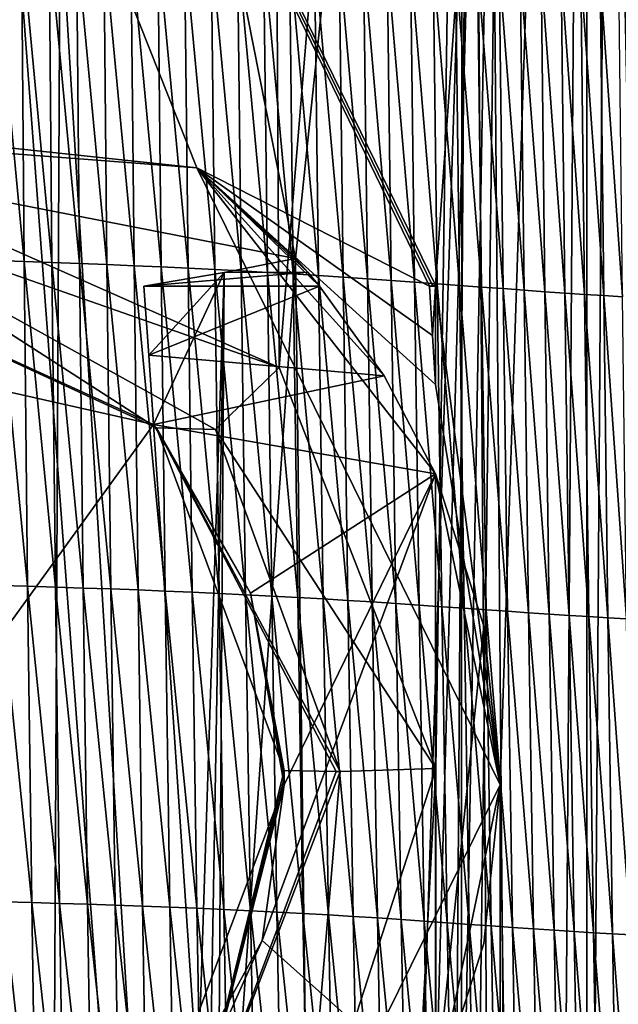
# Model space of a CAD drawing. Extents: x -65 to 446, y -88 to 1318.
# Tile 79 of 229: x 59.72 to 63.18, y -51.87 to -46.18. Entities that reach past the tile are written whole.
import ezdxf

# ---------------------------------------------------------------- set-up
doc = ezdxf.new("R2010")
doc.units = 0
doc.header["$LTSCALE"] = 65.185185
for name, color, linetype in [('1028', 7, 'CONTINUOUS'), ('1029', 7, 'CONTINUOUS'), ('1042', 7, 'CONTINUOUS'), ('1073', 7, 'CONTINUOUS'), ('1125', 7, 'CONTINUOUS'), ('1144', 7, 'CONTINUOUS'), ('1175', 7, 'CONTINUOUS'), ('1184', 7, 'CONTINUOUS'), ('1252', 7, 'CONTINUOUS'), ('1301', 7, 'CONTINUOUS'), ('1350', 7, 'CONTINUOUS'), ('1385', 7, 'CONTINUOUS'), ('1436', 7, 'CONTINUOUS'), ('1499', 7, 'CONTINUOUS'), ('815', 7, 'CONTINUOUS'), ('821', 7, 'CONTINUOUS'), ('873', 7, 'CONTINUOUS'), ('874', 7, 'CONTINUOUS'), ('922', 7, 'CONTINUOUS'), ('953', 7, 'CONTINUOUS'), ('954', 7, 'CONTINUOUS'), ('981', 7, 'CONTINUOUS'), ('997', 7, 'CONTINUOUS')]:
    doc.layers.add(name, color=color, linetype=linetype)

msp = doc.modelspace()

# ---------------------------------------------------------------- linework, layer by layer
at = {"layer": '1028', "color": 7, "linetype": 'CONTINUOUS'}
for points in [[(60.4939, -48.516, -6.9741), (56.6401, -47.6482, -10.7084), (57.9402, -47.3505, -13.3163), (60.4939, -48.516, -6.9741)], [(60.5103, -48.5358, -11.0234), (60.4939, -48.516, -6.9741), (57.9402, -47.3505, -13.3163), (60.5103, -48.5358, -11.0234)], [(61.0554, -49.4922, -6.8715), (60.4939, -48.516, -6.9741), (60.5103, -48.5358, -11.0234), (61.0554, -49.4922, -6.8715)], [(61.249, -50.5178, -10.1102), (61.0554, -49.4922, -6.8715), (60.5103, -48.5358, -11.0234), (61.249, -50.5178, -10.1102)], [(61.25, -50.6, -6.7551), (61.0554, -49.4922, -6.8715), (61.25, -50.6, -10.109), (61.25, -50.6, -6.7551)], [(61.25, -50.6, -10.109), (61.0554, -49.4922, -6.8715), (61.2497, -50.5595, -10.1093), (61.25, -50.6, -10.109)], [(61.2497, -50.5595, -10.1093), (61.0554, -49.4922, -6.8715), (61.249, -50.5178, -10.1102), (61.2497, -50.5595, -10.1093)]]:
    msp.add_3dface(points, dxfattribs=at)
at = {"layer": '1029', "color": 7, "linetype": 'CONTINUOUS'}
for points in [[(61.1225, -51.5013, -6.6604), (61.25, -50.6, -6.7551), (60.4407, -52.746, -11.1023), (61.1225, -51.5013, -6.6604)], [(60.4407, -52.746, -11.1023), (61.25, -50.6, -6.7551), (61.25, -50.6, -10.109), (60.4407, -52.746, -11.1023)], [(60.7497, -52.3326, -6.573), (61.1225, -51.5013, -6.6604), (60.4407, -52.746, -11.1023), (60.7497, -52.3326, -6.573)]]:
    msp.add_3dface(points, dxfattribs=at)
at = {"layer": '1042', "color": 7, "linetype": 'CONTINUOUS'}
for points in [[(63.9, -35.2556), (63, -35.2556), (63, -84.5502), (63.9, -35.2556)], [(63.9, -35.2556), (63, -84.5502), (63.9, -84.5502, 0), (63.9, -35.2556)]]:
    msp.add_3dface(points, dxfattribs=at)
at = {"layer": '1073', "color": 7, "linetype": 'CONTINUOUS'}
for points in [[(60.4375, -47.7159, -7.0582), (60.4658, -48.1159, -7.0162), (61.4543, -47.7159, -7.0582), (60.4375, -47.7159, -7.0582)], [(61.4543, -47.7159, -7.0582), (60.4658, -48.1159, -7.0162), (61.8286, -48.2354, -7.0036), (61.4543, -47.7159, -7.0582)], [(60.4658, -48.1159, -7.0162), (60.4939, -48.516, -6.9741), (61.8286, -48.2354, -7.0036), (60.4658, -48.1159, -7.0162)], [(61.8286, -48.2354, -7.0036), (60.4939, -48.516, -6.9741), (62.1253, -48.8023, -6.9441), (61.8286, -48.2354, -7.0036)], [(60.4939, -48.516, -6.9741), (61.0554, -49.4922, -6.8715), (62.1253, -48.8023, -6.9441), (60.4939, -48.516, -6.9741)], [(61.0554, -49.4922, -6.8715), (61.25, -50.6, -6.7551), (62.1253, -48.8023, -6.9441), (61.0554, -49.4922, -6.8715)], [(61.1225, -51.5013, -6.6604), (62.1253, -52.3977, -6.5662), (62.1253, -48.8023, -6.9441), (61.1225, -51.5013, -6.6604)], [(61.25, -50.6, -6.7551), (61.1225, -51.5013, -6.6604), (62.1253, -48.8023, -6.9441), (61.25, -50.6, -6.7551)], [(60.7497, -52.3326, -6.573), (62.1253, -52.3977, -6.5662), (61.1225, -51.5013, -6.6604), (60.7497, -52.3326, -6.573)]]:
    msp.add_3dface(points, dxfattribs=at)
at = {"layer": '1125', "color": 7, "linetype": 'CONTINUOUS'}
for points in [[(62.0905, -47.7159, -7.0582), (62.108, -48.0008, -7.0283), (62.1253, -47.7159, -7.0582), (62.0905, -47.7159, -7.0582)], [(62.108, -48.0008, -7.0283), (62.1253, -48.2857, -6.9984), (62.1253, -47.7159, -7.0582), (62.108, -48.0008, -7.0283)]]:
    msp.add_3dface(points, dxfattribs=at)
at = {"layer": '1144', "color": 7, "linetype": 'CONTINUOUS'}
for points in [[(62.108, -47.7128, -7.0283), (62.0905, -47.7159, -7.0582), (62.1253, -47.7159, -7.0582), (62.108, -47.7128, -7.0283)], [(62.1253, -47.7096, -6.9984), (62.108, -47.7128, -7.0283), (62.1253, -47.7159, -7.0582), (62.1253, -47.7096, -6.9984)]]:
    msp.add_3dface(points, dxfattribs=at)
at = {"layer": '1175', "color": 7, "linetype": 'CONTINUOUS'}
for points in [[(61.3149, -47.5567, -5.5437), (60.9025, -47.6379, -6.3164), (61.3857, -47.6357, -6.2949), (61.3149, -47.5567, -5.5437)], [(60.9025, -47.6379, -6.3164), (60.4375, -47.7159, -7.0582), (61.3857, -47.6357, -6.2949), (60.9025, -47.6379, -6.3164)], [(60.4375, -47.7159, -7.0582), (61.4543, -47.7159, -7.0582), (61.3857, -47.6357, -6.2949), (60.4375, -47.7159, -7.0582)]]:
    msp.add_3dface(points, dxfattribs=at)
at = {"layer": '1184', "color": 7, "linetype": 'CONTINUOUS'}
for points in [[(63, -35.2556), (63, -35.3463, -5.1962), (63, -84.5502, -0.4), (63, -35.2556)], [(63, -35.2556), (63, -84.5502, -0.4), (63, -84.5502), (63, -35.2556)], [(63, -35.3463, -5.1962), (63, -85.2565, -5.1962), (63, -84.5502, -0.4), (63, -35.3463, -5.1962)]]:
    msp.add_3dface(points, dxfattribs=at)
at = {"layer": '1252', "color": 7, "linetype": 'CONTINUOUS'}
for points in [[(62.1253, -52.3977, -6.5662), (62.1253, -52.3977, -5), (62.1253, -48.8023, -5), (62.1253, -52.3977, -6.5662)], [(62.1253, -48.8023, -6.9441), (62.1253, -52.3977, -6.5662), (62.1253, -48.8023, -5), (62.1253, -48.8023, -6.9441)]]:
    msp.add_3dface(points, dxfattribs=at)
at = {"layer": '1301', "color": 7, "linetype": 'CONTINUOUS'}
for points in [[(56.7, -81.041, 17.2233), (57.5549, -33.8057, 11.7864), (59.7708, -81.9913, 13.5274), (56.7, -81.041, 17.2233)], [(59.7708, -81.9913, 13.5274), (57.5549, -33.8057, 11.7864), (59.9522, -45.5035, 9.8465), (59.7708, -81.9913, 13.5274)], [(62.2614, -83.4279, 6.757), (59.7708, -81.9913, 13.5274), (59.9522, -45.5035, 9.8465), (62.2614, -83.4279, 6.757)]]:
    msp.add_3dface(points, dxfattribs=at)
at = {"layer": '1350', "color": 7, "linetype": 'CONTINUOUS'}
for points in [[(63, -35.3556), (63, -83.7043, 5.1962), (63, -35.2649, 5.1962), (63, -35.3556)], [(63, -83.7043, 5.1962), (63, -35.3556), (63, -83.8222), (63, -83.7043, 5.1962)]]:
    msp.add_3dface(points, dxfattribs=at)
at = {"layer": '1385', "color": 7, "linetype": 'CONTINUOUS'}
for points in [[(62.2831, -33.7172, 6.7175), (62.2614, -83.4279, 6.757), (59.9522, -45.5035, 9.8465), (62.2831, -33.7172, 6.7175)], [(62.2614, -83.4279, 6.757), (62.2831, -33.7172, 6.7175), (62.6548, -83.5666, 5.9879), (62.2614, -83.4279, 6.757)], [(62.6548, -83.5666, 5.9879), (62.2831, -33.7172, 6.7175), (63, -35.2649, 5.1962), (62.6548, -83.5666, 5.9879)], [(63, -83.7043, 5.1962), (62.6548, -83.5666, 5.9879), (63, -35.2649, 5.1962), (63, -83.7043, 5.1962)]]:
    msp.add_3dface(points, dxfattribs=at)
at = {"layer": '1436', "color": 7, "linetype": 'CONTINUOUS'}
for points in [[(63, -83.8222), (63, -35.3556), (64.0001, -83.8222), (63, -83.8222)], [(64.0001, -83.8222), (63, -35.3556), (64, -35.3556), (64.0001, -83.8222)]]:
    msp.add_3dface(points, dxfattribs=at)
at = {"layer": '1499', "color": 7, "linetype": 'CONTINUOUS'}
for points in [[(59.583, -47.5675, 14.8971), (59.7444, -47.5729, 14.739), (59.5682, -45.7013, 14.7333), (59.583, -47.5675, 14.8971)], [(59.5682, -45.7013, 14.7333), (59.7444, -47.5729, 14.739), (59.7289, -45.7075, 14.5777), (59.5682, -45.7013, 14.7333)], [(59.7444, -47.5729, 14.739), (59.905, -47.5786, 14.5781), (59.7289, -45.7075, 14.5777), (59.7444, -47.5729, 14.739)], [(59.7289, -45.7075, 14.5777), (59.905, -47.5786, 14.5781), (59.8889, -45.714, 14.4193), (59.7289, -45.7075, 14.5777)], [(59.905, -47.5786, 14.5781), (60.0647, -47.5846, 14.4142), (59.8889, -45.714, 14.4193), (59.905, -47.5786, 14.5781)], [(59.8889, -45.714, 14.4193), (60.0647, -47.5846, 14.4142), (60.0478, -45.7208, 14.2581), (59.8889, -45.714, 14.4193)], [(60.0647, -47.5846, 14.4142), (60.2234, -47.591, 14.2473), (60.0478, -45.7208, 14.2581), (60.0647, -47.5846, 14.4142)], [(60.0478, -45.7208, 14.2581), (60.2234, -47.591, 14.2473), (60.2058, -45.7279, 14.094), (60.0478, -45.7208, 14.2581)], [(60.2234, -47.591, 14.2473), (60.3811, -47.5978, 14.0773), (60.2058, -45.7279, 14.094), (60.2234, -47.591, 14.2473)], [(60.2058, -45.7279, 14.094), (60.3811, -47.5978, 14.0773), (60.3628, -45.7354, 13.9269), (60.2058, -45.7279, 14.094)], [(60.3811, -47.5978, 14.0773), (60.5377, -47.6048, 13.9041), (60.3628, -45.7354, 13.9269), (60.3811, -47.5978, 14.0773)], [(60.3628, -45.7354, 13.9269), (60.5377, -47.6048, 13.9041), (60.5187, -45.7431, 13.7567), (60.3628, -45.7354, 13.9269)], [(60.5377, -47.6048, 13.9041), (60.6933, -47.6123, 13.7276), (60.5187, -45.7431, 13.7567), (60.5377, -47.6048, 13.9041)], [(60.5187, -45.7431, 13.7567), (60.6933, -47.6123, 13.7276), (60.6735, -45.7512, 13.5833), (60.5187, -45.7431, 13.7567)], [(60.6933, -47.6123, 13.7276), (60.8476, -47.62, 13.5477), (60.6735, -45.7512, 13.5833), (60.6933, -47.6123, 13.7276)], [(60.6735, -45.7512, 13.5833), (60.8476, -47.62, 13.5477), (60.8271, -45.7595, 13.4067), (60.6735, -45.7512, 13.5833)], [(60.8476, -47.62, 13.5477), (61.0007, -47.6281, 13.3643), (60.8271, -45.7595, 13.4067), (60.8476, -47.62, 13.5477)], [(60.8271, -45.7595, 13.4067), (61.0007, -47.6281, 13.3643), (60.9795, -45.7681, 13.2267), (60.8271, -45.7595, 13.4067)], [(61.0007, -47.6281, 13.3643), (61.1526, -47.6365, 13.1773), (60.9795, -45.7681, 13.2267), (61.0007, -47.6281, 13.3643)], [(60.9795, -45.7681, 13.2267), (61.1526, -47.6365, 13.1773), (61.1306, -45.7771, 13.0433), (60.9795, -45.7681, 13.2267)], [(61.1526, -47.6365, 13.1773), (61.302, -47.6453, 12.9864), (61.1306, -45.7771, 13.0433), (61.1526, -47.6365, 13.1773)], [(61.1306, -45.7771, 13.0433), (61.302, -47.6453, 12.9864), (61.2794, -45.7863, 12.8561), (61.1306, -45.7771, 13.0433)], [(61.302, -47.6453, 12.9864), (61.4483, -47.6544, 12.7916), (61.2794, -45.7863, 12.8561), (61.302, -47.6453, 12.9864)], [(61.2794, -45.7863, 12.8561), (61.4483, -47.6544, 12.7916), (61.4252, -45.7959, 12.6652), (61.2794, -45.7863, 12.8561)], [(61.4483, -47.6544, 12.7916), (61.5914, -47.6637, 12.5934), (61.4252, -45.7959, 12.6652), (61.4483, -47.6544, 12.7916)], [(61.4252, -45.7959, 12.6652), (61.5914, -47.6637, 12.5934), (61.568, -45.8057, 12.4709), (61.4252, -45.7959, 12.6652)], [(61.5914, -47.6637, 12.5934), (61.7315, -47.6733, 12.3921), (61.568, -45.8057, 12.4709), (61.5914, -47.6637, 12.5934)], [(61.568, -45.8057, 12.4709), (61.7315, -47.6733, 12.3921), (61.7079, -45.8156, 12.2738), (61.568, -45.8057, 12.4709)], [(61.7315, -47.6733, 12.3921), (61.8687, -47.683, 12.1883), (61.7079, -45.8156, 12.2738), (61.7315, -47.6733, 12.3921)], [(61.7079, -45.8156, 12.2738), (61.8687, -47.683, 12.1883), (61.8451, -45.8257, 12.0742), (61.7079, -45.8156, 12.2738)], [(61.8687, -47.683, 12.1883), (62.0032, -47.6927, 11.9824), (61.8451, -45.8257, 12.0742), (61.8687, -47.683, 12.1883)], [(61.8451, -45.8257, 12.0742), (62.0032, -47.6927, 11.9824), (61.9796, -45.8358, 11.8726), (61.8451, -45.8257, 12.0742)], [(62.0032, -47.6927, 11.9824), (62.1351, -47.7024, 11.7749), (61.9796, -45.8358, 11.8726), (62.0032, -47.6927, 11.9824)], [(61.9796, -45.8358, 11.8726), (62.1351, -47.7024, 11.7749), (62.1117, -45.8458, 11.6693), (61.9796, -45.8358, 11.8726)], [(62.1351, -47.7024, 11.7749), (62.2645, -47.712, 11.566), (62.1117, -45.8458, 11.6693), (62.1351, -47.7024, 11.7749)], [(62.1117, -45.8458, 11.6693), (62.2645, -47.712, 11.566), (62.2413, -45.8558, 11.4647), (62.1117, -45.8458, 11.6693)], [(62.2645, -47.712, 11.566), (62.3916, -47.7214, 11.3562), (62.2413, -45.8558, 11.4647), (62.2645, -47.712, 11.566)], [(62.2413, -45.8558, 11.4647), (62.3916, -47.7214, 11.3562), (62.3686, -45.8656, 11.2591), (62.2413, -45.8558, 11.4647)], [(62.3916, -47.7214, 11.3562), (62.5162, -47.7306, 11.1458), (62.3686, -45.8656, 11.2591), (62.3916, -47.7214, 11.3562)], [(62.3686, -45.8656, 11.2591), (62.5162, -47.7306, 11.1458), (62.4935, -45.8752, 11.0529), (62.3686, -45.8656, 11.2591)], [(62.5162, -47.7306, 11.1458), (62.6383, -47.7395, 10.9351), (62.4935, -45.8752, 11.0529), (62.5162, -47.7306, 11.1458)], [(62.4935, -45.8752, 11.0529), (62.6383, -47.7395, 10.9351), (62.6159, -45.8845, 10.8463), (62.4935, -45.8752, 11.0529)], [(62.6383, -47.7395, 10.9351), (62.7577, -47.7481, 10.7244), (62.6159, -45.8845, 10.8463), (62.6383, -47.7395, 10.9351)], [(62.6159, -45.8845, 10.8463), (62.7577, -47.7481, 10.7244), (62.7357, -45.8935, 10.6396), (62.6159, -45.8845, 10.8463)], [(62.7577, -47.7481, 10.7244), (62.8744, -47.7563, 10.5141), (62.7357, -45.8935, 10.6396), (62.7577, -47.7481, 10.7244)], [(62.7357, -45.8935, 10.6396), (62.8744, -47.7563, 10.5141), (62.8527, -45.9021, 10.4332), (62.7357, -45.8935, 10.6396)], [(62.8744, -47.7563, 10.5141), (62.9882, -47.7639, 10.3045), (62.8527, -45.9021, 10.4332), (62.8744, -47.7563, 10.5141)], [(62.8527, -45.9021, 10.4332), (62.9882, -47.7639, 10.3045), (62.967, -45.9103, 10.2274), (62.8527, -45.9021, 10.4332)], [(62.9882, -47.7639, 10.3045), (63.099, -47.7711, 10.0959), (62.967, -45.9103, 10.2274), (62.9882, -47.7639, 10.3045)], [(62.967, -45.9103, 10.2274), (63.099, -47.7711, 10.0959), (63.0782, -45.918, 10.0226), (62.967, -45.9103, 10.2274)], [(63.099, -47.7711, 10.0959), (63.2066, -47.7777, 9.8888), (63.0782, -45.918, 10.0226), (63.099, -47.7711, 10.0959)], [(63.0782, -45.918, 10.0226), (63.2066, -47.7777, 9.8888), (63.1864, -45.9251, 9.819), (63.0782, -45.918, 10.0226)], [(59.6027, -49.4477, 15.0611), (59.7646, -49.452, 14.9005), (59.583, -47.5675, 14.8971), (59.6027, -49.4477, 15.0611)], [(59.583, -47.5675, 14.8971), (59.7646, -49.452, 14.9005), (59.7444, -47.5729, 14.739), (59.583, -47.5675, 14.8971)], [(59.7646, -49.452, 14.9005), (59.9258, -49.4568, 14.737), (59.7444, -47.5729, 14.739), (59.7646, -49.452, 14.9005)], [(59.7444, -47.5729, 14.739), (59.9258, -49.4568, 14.737), (59.905, -47.5786, 14.5781), (59.7444, -47.5729, 14.739)], [(59.9258, -49.4568, 14.737), (60.0861, -49.4619, 14.5705), (59.905, -47.5786, 14.5781), (59.9258, -49.4568, 14.737)], [(59.905, -47.5786, 14.5781), (60.0861, -49.4619, 14.5705), (60.0647, -47.5846, 14.4142), (59.905, -47.5786, 14.5781)], [(60.0861, -49.4619, 14.5705), (60.2455, -49.4674, 14.4008), (60.0647, -47.5846, 14.4142), (60.0861, -49.4619, 14.5705)], [(60.0647, -47.5846, 14.4142), (60.2455, -49.4674, 14.4008), (60.2234, -47.591, 14.2473), (60.0647, -47.5846, 14.4142)], [(60.2455, -49.4674, 14.4008), (60.4039, -49.4732, 14.2279), (60.2234, -47.591, 14.2473), (60.2455, -49.4674, 14.4008)], [(60.2234, -47.591, 14.2473), (60.4039, -49.4732, 14.2279), (60.3811, -47.5978, 14.0773), (60.2234, -47.591, 14.2473)], [(60.4039, -49.4732, 14.2279), (60.5612, -49.4795, 14.0517), (60.3811, -47.5978, 14.0773), (60.4039, -49.4732, 14.2279)], [(60.3811, -47.5978, 14.0773), (60.5612, -49.4795, 14.0517), (60.5377, -47.6048, 13.9041), (60.3811, -47.5978, 14.0773)], [(60.5612, -49.4795, 14.0517), (60.7174, -49.4861, 13.872), (60.5377, -47.6048, 13.9041), (60.5612, -49.4795, 14.0517)], [(60.5377, -47.6048, 13.9041), (60.7174, -49.4861, 13.872), (60.6933, -47.6123, 13.7276), (60.5377, -47.6048, 13.9041)], [(60.7174, -49.4861, 13.872), (60.8724, -49.4931, 13.6888), (60.6933, -47.6123, 13.7276), (60.7174, -49.4861, 13.872)], [(60.6933, -47.6123, 13.7276), (60.8724, -49.4931, 13.6888), (60.8476, -47.62, 13.5477), (60.6933, -47.6123, 13.7276)], [(60.8724, -49.4931, 13.6888), (61.0262, -49.5004, 13.502), (60.8476, -47.62, 13.5477), (60.8724, -49.4931, 13.6888)], [(60.8476, -47.62, 13.5477), (61.0262, -49.5004, 13.502), (61.0007, -47.6281, 13.3643), (60.8476, -47.62, 13.5477)], [(61.0262, -49.5004, 13.502), (61.1786, -49.5081, 13.3115), (61.0007, -47.6281, 13.3643), (61.0262, -49.5004, 13.502)], [(61.0007, -47.6281, 13.3643), (61.1786, -49.5081, 13.3115), (61.1526, -47.6365, 13.1773), (61.0007, -47.6281, 13.3643)], [(61.1786, -49.5081, 13.3115), (61.3286, -49.5162, 13.1169), (61.1526, -47.6365, 13.1773), (61.1786, -49.5081, 13.3115)], [(61.1526, -47.6365, 13.1773), (61.3286, -49.5162, 13.1169), (61.302, -47.6453, 12.9864), (61.1526, -47.6365, 13.1773)], [(61.3286, -49.5162, 13.1169), (61.4753, -49.5247, 12.9182), (61.302, -47.6453, 12.9864), (61.3286, -49.5162, 13.1169)], [(61.302, -47.6453, 12.9864), (61.4753, -49.5247, 12.9182), (61.4483, -47.6544, 12.7916), (61.302, -47.6453, 12.9864)], [(61.4753, -49.5247, 12.9182), (61.6186, -49.5335, 12.7159), (61.4483, -47.6544, 12.7916), (61.4753, -49.5247, 12.9182)], [(61.4483, -47.6544, 12.7916), (61.6186, -49.5335, 12.7159), (61.5914, -47.6637, 12.5934), (61.4483, -47.6544, 12.7916)], [(61.6186, -49.5335, 12.7159), (61.7588, -49.5425, 12.5105), (61.5914, -47.6637, 12.5934), (61.6186, -49.5335, 12.7159)], [(61.5914, -47.6637, 12.5934), (61.7588, -49.5425, 12.5105), (61.7315, -47.6733, 12.3921), (61.5914, -47.6637, 12.5934)], [(61.7588, -49.5425, 12.5105), (61.896, -49.5516, 12.3026), (61.7315, -47.6733, 12.3921), (61.7588, -49.5425, 12.5105)], [(61.7315, -47.6733, 12.3921), (61.896, -49.5516, 12.3026), (61.8687, -47.683, 12.1883), (61.7315, -47.6733, 12.3921)], [(61.896, -49.5516, 12.3026), (62.0304, -49.5608, 12.0924), (61.8687, -47.683, 12.1883), (61.896, -49.5516, 12.3026)], [(61.8687, -47.683, 12.1883), (62.0304, -49.5608, 12.0924), (62.0032, -47.6927, 11.9824), (61.8687, -47.683, 12.1883)], [(62.0304, -49.5608, 12.0924), (62.1621, -49.5699, 11.8806), (62.0032, -47.6927, 11.9824), (62.0304, -49.5608, 12.0924)], [(62.0032, -47.6927, 11.9824), (62.1621, -49.5699, 11.8806), (62.1351, -47.7024, 11.7749), (62.0032, -47.6927, 11.9824)], [(62.1621, -49.5699, 11.8806), (62.2913, -49.579, 11.6674), (62.1351, -47.7024, 11.7749), (62.1621, -49.5699, 11.8806)], [(62.1351, -47.7024, 11.7749), (62.2913, -49.579, 11.6674), (62.2645, -47.712, 11.566), (62.1351, -47.7024, 11.7749)], [(62.2913, -49.579, 11.6674), (62.418, -49.5879, 11.4534), (62.2645, -47.712, 11.566), (62.2913, -49.579, 11.6674)], [(62.2645, -47.712, 11.566), (62.418, -49.5879, 11.4534), (62.3916, -47.7214, 11.3562), (62.2645, -47.712, 11.566)], [(62.418, -49.5879, 11.4534), (62.5423, -49.5965, 11.2388), (62.3916, -47.7214, 11.3562), (62.418, -49.5879, 11.4534)], [(62.3916, -47.7214, 11.3562), (62.5423, -49.5965, 11.2388), (62.5162, -47.7306, 11.1458), (62.3916, -47.7214, 11.3562)], [(62.5423, -49.5965, 11.2388), (62.664, -49.6048, 11.024), (62.5162, -47.7306, 11.1458), (62.5423, -49.5965, 11.2388)], [(62.5162, -47.7306, 11.1458), (62.664, -49.6048, 11.024), (62.6383, -47.7395, 10.9351), (62.5162, -47.7306, 11.1458)], [(62.664, -49.6048, 11.024), (62.783, -49.6128, 10.8093), (62.6383, -47.7395, 10.9351), (62.664, -49.6048, 11.024)], [(62.6383, -47.7395, 10.9351), (62.783, -49.6128, 10.8093), (62.7577, -47.7481, 10.7244), (62.6383, -47.7395, 10.9351)], [(62.783, -49.6128, 10.8093), (62.8993, -49.6203, 10.595), (62.7577, -47.7481, 10.7244), (62.783, -49.6128, 10.8093)], [(62.7577, -47.7481, 10.7244), (62.8993, -49.6203, 10.595), (62.8744, -47.7563, 10.5141), (62.7577, -47.7481, 10.7244)], [(62.8993, -49.6203, 10.595), (63.0126, -49.6273, 10.3816), (62.8744, -47.7563, 10.5141), (62.8993, -49.6203, 10.595)], [(62.8744, -47.7563, 10.5141), (63.0126, -49.6273, 10.3816), (62.9882, -47.7639, 10.3045), (62.8744, -47.7563, 10.5141)], [(63.0126, -49.6273, 10.3816), (63.1228, -49.6338, 10.1693), (62.9882, -47.7639, 10.3045), (63.0126, -49.6273, 10.3816)], [(62.9882, -47.7639, 10.3045), (63.1228, -49.6338, 10.1693), (63.099, -47.7711, 10.0959), (62.9882, -47.7639, 10.3045)], [(63.1228, -49.6338, 10.1693), (63.2299, -49.6396, 9.9587), (63.099, -47.7711, 10.0959), (63.1228, -49.6338, 10.1693)], [(63.099, -47.7711, 10.0959), (63.2299, -49.6396, 9.9587), (63.2066, -47.7777, 9.8888), (63.099, -47.7711, 10.0959)], [(59.626, -51.2775, 15.2187), (59.7885, -51.2814, 15.0558), (59.6027, -49.4477, 15.0611), (59.626, -51.2775, 15.2187)], [(59.6027, -49.4477, 15.0611), (59.7885, -51.2814, 15.0558), (59.7646, -49.452, 14.9005), (59.6027, -49.4477, 15.0611)], [(59.7885, -51.2814, 15.0558), (59.9502, -51.2858, 14.8898), (59.7646, -49.452, 14.9005), (59.7885, -51.2814, 15.0558)], [(59.7646, -49.452, 14.9005), (59.9502, -51.2858, 14.8898), (59.9258, -49.4568, 14.737), (59.7646, -49.452, 14.9005)], [(59.9502, -51.2858, 14.8898), (60.1111, -51.2907, 14.7207), (59.9258, -49.4568, 14.737), (59.9502, -51.2858, 14.8898)], [(59.9258, -49.4568, 14.737), (60.1111, -51.2907, 14.7207), (60.0861, -49.4619, 14.5705), (59.9258, -49.4568, 14.737)], [(60.1111, -51.2907, 14.7207), (60.2711, -51.2959, 14.5483), (60.0861, -49.4619, 14.5705), (60.1111, -51.2907, 14.7207)], [(60.0861, -49.4619, 14.5705), (60.2711, -51.2959, 14.5483), (60.2455, -49.4674, 14.4008), (60.0861, -49.4619, 14.5705)], [(60.2711, -51.2959, 14.5483), (60.43, -51.3015, 14.3726), (60.2455, -49.4674, 14.4008), (60.2711, -51.2959, 14.5483)], [(60.2455, -49.4674, 14.4008), (60.43, -51.3015, 14.3726), (60.4039, -49.4732, 14.2279), (60.2455, -49.4674, 14.4008)], [(60.43, -51.3015, 14.3726), (60.588, -51.3076, 14.1934), (60.4039, -49.4732, 14.2279), (60.43, -51.3015, 14.3726)], [(60.4039, -49.4732, 14.2279), (60.588, -51.3076, 14.1934), (60.5612, -49.4795, 14.0517), (60.4039, -49.4732, 14.2279)], [(60.588, -51.3076, 14.1934), (60.7448, -51.314, 14.0107), (60.5612, -49.4795, 14.0517), (60.588, -51.3076, 14.1934)], [(60.5612, -49.4795, 14.0517), (60.7448, -51.314, 14.0107), (60.7174, -49.4861, 13.872), (60.5612, -49.4795, 14.0517)], [(60.7448, -51.314, 14.0107), (60.9004, -51.3209, 13.8243), (60.7174, -49.4861, 13.872), (60.7448, -51.314, 14.0107)], [(60.7174, -49.4861, 13.872), (60.9004, -51.3209, 13.8243), (60.8724, -49.4931, 13.6888), (60.7174, -49.4861, 13.872)], [(60.9004, -51.3209, 13.8243), (61.0548, -51.3281, 13.6341), (60.8724, -49.4931, 13.6888), (60.9004, -51.3209, 13.8243)], [(60.8724, -49.4931, 13.6888), (61.0548, -51.3281, 13.6341), (61.0262, -49.5004, 13.502), (60.8724, -49.4931, 13.6888)], [(61.0548, -51.3281, 13.6341), (61.2078, -51.3358, 13.4401), (61.0262, -49.5004, 13.502), (61.0548, -51.3281, 13.6341)], [(61.0262, -49.5004, 13.502), (61.2078, -51.3358, 13.4401), (61.1786, -49.5081, 13.3115), (61.0262, -49.5004, 13.502)], [(61.2078, -51.3358, 13.4401), (61.3583, -51.3438, 13.2419), (61.1786, -49.5081, 13.3115), (61.2078, -51.3358, 13.4401)], [(61.1786, -49.5081, 13.3115), (61.3583, -51.3438, 13.2419), (61.3286, -49.5162, 13.1169), (61.1786, -49.5081, 13.3115)], [(61.3583, -51.3438, 13.2419), (61.5053, -51.3523, 13.0394), (61.3286, -49.5162, 13.1169), (61.3583, -51.3438, 13.2419)], [(61.3286, -49.5162, 13.1169), (61.5053, -51.3523, 13.0394), (61.4753, -49.5247, 12.9182), (61.3286, -49.5162, 13.1169)], [(61.5053, -51.3523, 13.0394), (61.6488, -51.3611, 12.8331), (61.4753, -49.5247, 12.9182), (61.5053, -51.3523, 13.0394)], [(61.4753, -49.5247, 12.9182), (61.6488, -51.3611, 12.8331), (61.6186, -49.5335, 12.7159), (61.4753, -49.5247, 12.9182)], [(61.6488, -51.3611, 12.8331), (61.7891, -51.3702, 12.6237), (61.6186, -49.5335, 12.7159), (61.6488, -51.3611, 12.8331)], [(61.6186, -49.5335, 12.7159), (61.7891, -51.3702, 12.6237), (61.7588, -49.5425, 12.5105), (61.6186, -49.5335, 12.7159)], [(61.7891, -51.3702, 12.6237), (61.9262, -51.3794, 12.4116), (61.7588, -49.5425, 12.5105), (61.7891, -51.3702, 12.6237)], [(61.7588, -49.5425, 12.5105), (61.9262, -51.3794, 12.4116), (61.896, -49.5516, 12.3026), (61.7588, -49.5425, 12.5105)], [(61.9262, -51.3794, 12.4116), (62.0604, -51.3887, 12.1973), (61.896, -49.5516, 12.3026), (61.9262, -51.3794, 12.4116)], [(61.896, -49.5516, 12.3026), (62.0604, -51.3887, 12.1973), (62.0304, -49.5608, 12.0924), (61.896, -49.5516, 12.3026)], [(62.0604, -51.3887, 12.1973), (62.1919, -51.3979, 11.9813), (62.0304, -49.5608, 12.0924), (62.0604, -51.3887, 12.1973)], [(62.0304, -49.5608, 12.0924), (62.1919, -51.3979, 11.9813), (62.1621, -49.5699, 11.8806), (62.0304, -49.5608, 12.0924)], [(62.1919, -51.3979, 11.9813), (62.3208, -51.4071, 11.764), (62.1621, -49.5699, 11.8806), (62.1919, -51.3979, 11.9813)], [(62.1621, -49.5699, 11.8806), (62.3208, -51.4071, 11.764), (62.2913, -49.579, 11.6674), (62.1621, -49.5699, 11.8806)], [(62.3208, -51.4071, 11.764), (62.4472, -51.416, 11.5458), (62.2913, -49.579, 11.6674), (62.3208, -51.4071, 11.764)], [(62.2913, -49.579, 11.6674), (62.4472, -51.416, 11.5458), (62.418, -49.5879, 11.4534), (62.2913, -49.579, 11.6674)], [(62.4472, -51.416, 11.5458), (62.5711, -51.4247, 11.3271), (62.418, -49.5879, 11.4534), (62.4472, -51.416, 11.5458)], [(62.418, -49.5879, 11.4534), (62.5711, -51.4247, 11.3271), (62.5423, -49.5965, 11.2388), (62.418, -49.5879, 11.4534)], [(62.5711, -51.4247, 11.3271), (62.6924, -51.4331, 11.1082), (62.5423, -49.5965, 11.2388), (62.5711, -51.4247, 11.3271)], [(62.5423, -49.5965, 11.2388), (62.6924, -51.4331, 11.1082), (62.664, -49.6048, 11.024), (62.5423, -49.5965, 11.2388)], [(62.6924, -51.4331, 11.1082), (62.811, -51.4411, 10.8895), (62.664, -49.6048, 11.024), (62.6924, -51.4331, 11.1082)], [(62.664, -49.6048, 11.024), (62.811, -51.4411, 10.8895), (62.783, -49.6128, 10.8093), (62.664, -49.6048, 11.024)], [(62.811, -51.4411, 10.8895), (62.9267, -51.4486, 10.6714), (62.783, -49.6128, 10.8093), (62.811, -51.4411, 10.8895)], [(62.783, -49.6128, 10.8093), (62.9267, -51.4486, 10.6714), (62.8993, -49.6203, 10.595), (62.783, -49.6128, 10.8093)], [(62.9267, -51.4486, 10.6714), (63.0395, -51.4556, 10.4543), (62.8993, -49.6203, 10.595), (62.9267, -51.4486, 10.6714)], [(62.8993, -49.6203, 10.595), (63.0395, -51.4556, 10.4543), (63.0126, -49.6273, 10.3816), (62.8993, -49.6203, 10.595)], [(63.0395, -51.4556, 10.4543), (63.1492, -51.462, 10.2384), (63.0126, -49.6273, 10.3816), (63.0395, -51.4556, 10.4543)], [(63.0126, -49.6273, 10.3816), (63.1492, -51.462, 10.2384), (63.1228, -49.6338, 10.1693), (63.0126, -49.6273, 10.3816)], [(63.1492, -51.462, 10.2384), (63.2556, -51.4677, 10.0243), (63.1228, -49.6338, 10.1693), (63.1492, -51.462, 10.2384)], [(63.1228, -49.6338, 10.1693), (63.2556, -51.4677, 10.0243), (63.2299, -49.6396, 9.9587), (63.1228, -49.6338, 10.1693)], [(59.6518, -52.9925, 15.3642), (59.8148, -52.9975, 15.1991), (59.626, -51.2775, 15.2187), (59.6518, -52.9925, 15.3642)], [(59.626, -51.2775, 15.2187), (59.8148, -52.9975, 15.1991), (59.7885, -51.2814, 15.0558), (59.626, -51.2775, 15.2187)], [(59.8148, -52.9975, 15.1991), (59.9771, -53.0031, 15.0308), (59.7885, -51.2814, 15.0558), (59.8148, -52.9975, 15.1991)], [(59.7885, -51.2814, 15.0558), (59.9771, -53.0031, 15.0308), (59.9502, -51.2858, 14.8898), (59.7885, -51.2814, 15.0558)], [(59.9771, -53.0031, 15.0308), (60.1385, -53.009, 14.8592), (59.9502, -51.2858, 14.8898), (59.9771, -53.0031, 15.0308)], [(59.9502, -51.2858, 14.8898), (60.1385, -53.009, 14.8592), (60.1111, -51.2907, 14.7207), (59.9502, -51.2858, 14.8898)], [(60.1385, -53.009, 14.8592), (60.2991, -53.0154, 14.6843), (60.1111, -51.2907, 14.7207), (60.1385, -53.009, 14.8592)], [(60.1111, -51.2907, 14.7207), (60.2991, -53.0154, 14.6843), (60.2711, -51.2959, 14.5483), (60.1111, -51.2907, 14.7207)], [(60.2991, -53.0154, 14.6843), (60.4586, -53.0223, 14.5059), (60.2711, -51.2959, 14.5483), (60.2991, -53.0154, 14.6843)], [(60.2711, -51.2959, 14.5483), (60.4586, -53.0223, 14.5059), (60.43, -51.3015, 14.3726), (60.2711, -51.2959, 14.5483)], [(60.4586, -53.0223, 14.5059), (60.6171, -53.0296, 14.324), (60.43, -51.3015, 14.3726), (60.4586, -53.0223, 14.5059)], [(60.43, -51.3015, 14.3726), (60.6171, -53.0296, 14.324), (60.588, -51.3076, 14.1934), (60.43, -51.3015, 14.3726)], [(60.6171, -53.0296, 14.324), (60.7745, -53.0373, 14.1383), (60.588, -51.3076, 14.1934), (60.6171, -53.0296, 14.324)], [(60.588, -51.3076, 14.1934), (60.7745, -53.0373, 14.1383), (60.7448, -51.314, 14.0107), (60.588, -51.3076, 14.1934)], [(60.7745, -53.0373, 14.1383), (60.9307, -53.0455, 13.9489), (60.7448, -51.314, 14.0107), (60.7745, -53.0373, 14.1383)], [(60.7448, -51.314, 14.0107), (60.9307, -53.0455, 13.9489), (60.9004, -51.3209, 13.8243), (60.7448, -51.314, 14.0107)], [(60.9307, -53.0455, 13.9489), (61.0857, -53.0541, 13.7555), (60.9004, -51.3209, 13.8243), (60.9307, -53.0455, 13.9489)], [(60.9004, -51.3209, 13.8243), (61.0857, -53.0541, 13.7555), (61.0548, -51.3281, 13.6341), (60.9004, -51.3209, 13.8243)], [(61.0857, -53.0541, 13.7555), (61.2393, -53.0631, 13.5582), (61.0548, -51.3281, 13.6341), (61.0857, -53.0541, 13.7555)], [(61.0548, -51.3281, 13.6341), (61.2393, -53.0631, 13.5582), (61.2078, -51.3358, 13.4401), (61.0548, -51.3281, 13.6341)], [(61.2393, -53.0631, 13.5582), (61.3902, -53.0726, 13.3564), (61.2078, -51.3358, 13.4401), (61.2393, -53.0631, 13.5582)], [(61.2078, -51.3358, 13.4401), (61.3902, -53.0726, 13.3564), (61.3583, -51.3438, 13.2419), (61.2078, -51.3358, 13.4401)], [(61.3902, -53.0726, 13.3564), (61.5375, -53.0826, 13.1503), (61.3583, -51.3438, 13.2419), (61.3902, -53.0726, 13.3564)], [(61.3583, -51.3438, 13.2419), (61.5375, -53.0826, 13.1503), (61.5053, -51.3523, 13.0394), (61.3583, -51.3438, 13.2419)], [(61.5375, -53.0826, 13.1503), (61.6812, -53.0929, 12.9403), (61.5053, -51.3523, 13.0394), (61.5375, -53.0826, 13.1503)], [(61.5053, -51.3523, 13.0394), (61.6812, -53.0929, 12.9403), (61.6488, -51.3611, 12.8331), (61.5053, -51.3523, 13.0394)], [(61.6812, -53.0929, 12.9403), (61.8215, -53.1034, 12.727), (61.6488, -51.3611, 12.8331), (61.6812, -53.0929, 12.9403)], [(61.6488, -51.3611, 12.8331), (61.8215, -53.1034, 12.727), (61.7891, -51.3702, 12.6237), (61.6488, -51.3611, 12.8331)], [(61.8215, -53.1034, 12.727), (61.9586, -53.1142, 12.5109), (61.7891, -51.3702, 12.6237), (61.8215, -53.1034, 12.727)], [(61.7891, -51.3702, 12.6237), (61.9586, -53.1142, 12.5109), (61.9262, -51.3794, 12.4116), (61.7891, -51.3702, 12.6237)], [(61.9586, -53.1142, 12.5109), (62.0926, -53.125, 12.2926), (61.9262, -51.3794, 12.4116), (61.9586, -53.1142, 12.5109)], [(61.9262, -51.3794, 12.4116), (62.0926, -53.125, 12.2926), (62.0604, -51.3887, 12.1973), (61.9262, -51.3794, 12.4116)], [(62.0926, -53.125, 12.2926), (62.2238, -53.1358, 12.0725), (62.0604, -51.3887, 12.1973), (62.0926, -53.125, 12.2926)], [(62.0604, -51.3887, 12.1973), (62.2238, -53.1358, 12.0725), (62.1919, -51.3979, 11.9813), (62.0604, -51.3887, 12.1973)], [(62.2238, -53.1358, 12.0725), (62.3524, -53.1464, 11.8512), (62.1919, -51.3979, 11.9813), (62.2238, -53.1358, 12.0725)], [(62.1919, -51.3979, 11.9813), (62.3524, -53.1464, 11.8512), (62.3208, -51.4071, 11.764), (62.1919, -51.3979, 11.9813)], [(62.3524, -53.1464, 11.8512), (62.4785, -53.1569, 11.629), (62.3208, -51.4071, 11.764), (62.3524, -53.1464, 11.8512)], [(62.3208, -51.4071, 11.764), (62.4785, -53.1569, 11.629), (62.4472, -51.416, 11.5458), (62.3208, -51.4071, 11.764)], [(62.4785, -53.1569, 11.629), (62.602, -53.1672, 11.4063), (62.4472, -51.416, 11.5458), (62.4785, -53.1569, 11.629)], [(62.4472, -51.416, 11.5458), (62.602, -53.1672, 11.4063), (62.5711, -51.4247, 11.3271), (62.4472, -51.416, 11.5458)], [(62.602, -53.1672, 11.4063), (62.7229, -53.1771, 11.1836), (62.5711, -51.4247, 11.3271), (62.602, -53.1672, 11.4063)], [(62.5711, -51.4247, 11.3271), (62.7229, -53.1771, 11.1836), (62.6924, -51.4331, 11.1082), (62.5711, -51.4247, 11.3271)], [(62.7229, -53.1771, 11.1836), (62.841, -53.1865, 10.9611), (62.6924, -51.4331, 11.1082), (62.7229, -53.1771, 11.1836)], [(62.6924, -51.4331, 11.1082), (62.841, -53.1865, 10.9611), (62.811, -51.4411, 10.8895), (62.6924, -51.4331, 11.1082)], [(62.841, -53.1865, 10.9611), (62.9563, -53.1955, 10.7393), (62.811, -51.4411, 10.8895), (62.841, -53.1865, 10.9611)], [(62.811, -51.4411, 10.8895), (62.9563, -53.1955, 10.7393), (62.9267, -51.4486, 10.6714), (62.811, -51.4411, 10.8895)], [(62.9563, -53.1955, 10.7393), (63.0685, -53.2039, 10.5185), (62.9267, -51.4486, 10.6714), (62.9563, -53.1955, 10.7393)], [(62.9267, -51.4486, 10.6714), (63.0685, -53.2039, 10.5185), (63.0395, -51.4556, 10.4543), (62.9267, -51.4486, 10.6714)], [(63.0685, -53.2039, 10.5185), (63.1776, -53.2117, 10.2992), (63.0395, -51.4556, 10.4543), (63.0685, -53.2039, 10.5185)], [(63.0395, -51.4556, 10.4543), (63.1776, -53.2117, 10.2992), (63.1492, -51.462, 10.2384), (63.0395, -51.4556, 10.4543)], [(63.1776, -53.2117, 10.2992), (63.2834, -53.2188, 10.0818), (63.1492, -51.462, 10.2384), (63.1776, -53.2117, 10.2992)], [(63.1492, -51.462, 10.2384), (63.2834, -53.2188, 10.0818), (63.2556, -51.4677, 10.0243), (63.1492, -51.462, 10.2384)]]:
    msp.add_3dface(points, dxfattribs=at)
at = {"layer": '815', "color": 7, "linetype": 'CONTINUOUS'}
for points in [[(63, -35.3463, -5.1962), (56.1491, -35.4752, -12.5773), (62.1253, -47.7096, -6.9984), (63, -35.3463, -5.1962)], [(63, -35.3463, -5.1962), (62.1253, -47.7096, -6.9984), (62.5, -50.6, -6.3048), (63, -35.3463, -5.1962)], [(63, -85.2565, -5.1962), (63, -35.3463, -5.1962), (62.5, -50.6, -6.3048), (63, -85.2565, -5.1962)], [(60.7432, -47.0328, -8.9768), (56.1491, -35.4752, -12.5773), (55.8319, -46.6567, -12.7275), (60.7432, -47.0328, -8.9768)], [(56.1491, -35.4752, -12.5773), (62.0905, -47.7159, -7.0582), (62.108, -47.7128, -7.0283), (56.1491, -35.4752, -12.5773)], [(62.0905, -47.7159, -7.0582), (56.1491, -35.4752, -12.5773), (60.7432, -47.0328, -8.9768), (62.0905, -47.7159, -7.0582)], [(62.1253, -47.7096, -6.9984), (56.1491, -35.4752, -12.5773), (62.108, -47.7128, -7.0283), (62.1253, -47.7096, -6.9984)], [(62.0905, -47.7159, -7.0582), (60.7432, -47.0328, -8.9768), (62.108, -48.0008, -7.0283), (62.0905, -47.7159, -7.0582)], [(62.1253, -48.2857, -6.9984), (62.108, -48.0008, -7.0283), (60.7432, -47.0328, -8.9768), (62.1253, -48.2857, -6.9984)], [(62.5, -50.6, -6.3048), (62.1253, -48.2857, -6.9984), (60.7432, -47.0328, -8.9768), (62.5, -50.6, -6.3048)], [(62.1253, -47.7096, -6.9984), (62.1253, -48.2857, -6.9984), (62.5, -50.6, -6.3048), (62.1253, -47.7096, -6.9984)], [(62.5, -70.1, -6.3048), (62.5, -50.6, -6.3048), (60.7338, -54.1744, -8.9881), (62.5, -70.1, -6.3048)], [(62.5, -70.1, -6.3048), (63, -85.2565, -5.1962), (62.5, -50.6, -6.3048), (62.5, -70.1, -6.3048)]]:
    msp.add_3dface(points, dxfattribs=at)
at = {"layer": '821', "color": 7, "linetype": 'CONTINUOUS'}
for points in [[(62.0607, -77, 3.647), (58.9091, -35.1001, 8.9099), (57.5108, -77, 10.1167), (62.0607, -77, 3.647)], [(62.6, -35.2556, 0), (58.9091, -35.1001, 8.9099), (62.0607, -77, 3.647), (62.6, -35.2556, 0)], [(58.9091, -35.4112, -8.9099), (62.6, -35.2556, 0), (61.3149, -47.5567, -5.5437), (58.9091, -35.4112, -8.9099)], [(62.6, -35.2556, 0), (61.5655, -67.3546, -5), (61.3149, -47.5567, -5.5437), (62.6, -35.2556, 0)], [(62.6, -35.2556, 0), (61.8575, -77, -4.2614), (61.5655, -72.8454, -5), (62.6, -35.2556, 0)], [(62.6, -35.2556, 0), (61.5655, -72.8454, -5), (61.5655, -67.3546, -5), (62.6, -35.2556, 0)], [(61.8575, -77, -4.2614), (62.6, -35.2556, 0), (62.0607, -77, 3.647), (61.8575, -77, -4.2614)], [(56.0695, -46.5351, -11.0418), (58.9091, -35.4112, -8.9099), (61.3149, -47.5567, -5.5437), (56.0695, -46.5351, -11.0418)], [(61.5655, -67.3546, -5), (60.8595, -54.0746, -6.3899), (61.3149, -47.5567, -5.5437), (61.5655, -67.3546, -5)], [(61.3149, -47.5567, -5.5437), (60.8595, -54.0746, -6.3899), (60.9025, -47.6379, -6.3164), (61.3149, -47.5567, -5.5437)], [(56.6401, -47.6482, -10.7084), (60.4939, -48.516, -6.9741), (56.7985, -53.6198, -10.6085), (56.6401, -47.6482, -10.7084)], [(60.4375, -47.7159, -7.0582), (60.9025, -47.6379, -6.3164), (60.4658, -48.1159, -7.0162), (60.4375, -47.7159, -7.0582)], [(60.4658, -48.1159, -7.0162), (60.9025, -47.6379, -6.3164), (60.4939, -48.516, -6.9741), (60.4658, -48.1159, -7.0162)], [(60.4939, -48.516, -6.9741), (60.9025, -47.6379, -6.3164), (60.7497, -52.3326, -6.573), (60.4939, -48.516, -6.9741)], [(60.7497, -52.3326, -6.573), (60.9025, -47.6379, -6.3164), (60.8051, -53.2036, -6.4815), (60.7497, -52.3326, -6.573)], [(60.9025, -47.6379, -6.3164), (60.8595, -54.0746, -6.3899), (60.8051, -53.2036, -6.4815), (60.9025, -47.6379, -6.3164)], [(56.7985, -53.6198, -10.6085), (60.4939, -48.516, -6.9741), (60.7497, -52.3326, -6.573), (56.7985, -53.6198, -10.6085)]]:
    msp.add_3dface(points, dxfattribs=at)
at = {"layer": '873', "color": 7, "linetype": 'CONTINUOUS'}
for points in [[(56.0695, -46.5351, -11.0418), (60.7432, -47.0328, -8.9768), (55.8319, -46.6567, -12.7275), (56.0695, -46.5351, -11.0418)], [(56.0695, -46.5351, -11.0418), (61.3149, -47.5567, -5.5437), (60.7432, -47.0328, -8.9768), (56.0695, -46.5351, -11.0418)], [(60.7432, -47.0328, -8.9768), (61.3149, -47.5567, -5.5437), (61.3857, -47.6357, -6.2949), (60.7432, -47.0328, -8.9768)], [(62.5, -50.6, -6.3048), (60.7432, -47.0328, -8.9768), (62.1253, -48.8023, -6.9441), (62.5, -50.6, -6.3048)], [(60.7432, -47.0328, -8.9768), (61.4543, -47.7159, -7.0582), (61.8286, -48.2354, -7.0036), (60.7432, -47.0328, -8.9768)], [(61.4543, -47.7159, -7.0582), (60.7432, -47.0328, -8.9768), (61.3857, -47.6357, -6.2949), (61.4543, -47.7159, -7.0582)], [(60.7432, -47.0328, -8.9768), (61.8286, -48.2354, -7.0036), (62.1253, -48.8023, -6.9441), (60.7432, -47.0328, -8.9768)], [(62.5, -50.6, -5), (62.5, -50.6, -6.3048), (62.1253, -48.8023, -6.9441), (62.5, -50.6, -5)], [(62.5, -50.6, -5), (62.1253, -48.8023, -6.9441), (62.4054, -49.6819, -5), (62.5, -50.6, -5)], [(62.4054, -49.6819, -5), (62.1253, -48.8023, -6.9441), (62.1253, -48.8023, -5), (62.4054, -49.6819, -5)]]:
    msp.add_3dface(points, dxfattribs=at)
at = {"layer": '874', "color": 7, "linetype": 'CONTINUOUS'}
for points in [[(60.7338, -54.1744, -8.9881), (62.5, -50.6, -6.3048), (62.1253, -52.3977, -6.5662), (60.7338, -54.1744, -8.9881)], [(62.1253, -52.3977, -6.5662), (62.5, -50.6, -6.3048), (62.1253, -52.3977, -5), (62.1253, -52.3977, -6.5662)], [(62.1253, -52.3977, -5), (62.5, -50.6, -6.3048), (62.4054, -51.5181, -5), (62.1253, -52.3977, -5)], [(62.4054, -51.5181, -5), (62.5, -50.6, -6.3048), (62.5, -50.6, -5), (62.4054, -51.5181, -5)]]:
    msp.add_3dface(points, dxfattribs=at)
at = {"layer": '922', "color": 7, "linetype": 'CONTINUOUS'}
for points in [[(65.7686, -86.7078, -2.7114), (62.8001, -87.2398, -9.5999), (63.6176, -32, -8.4001), (65.7686, -86.7078, -2.7114)], [(63.6176, -32, -8.4001), (62.8001, -87.2398, -9.5999), (63.1796, -33.4277, -9.0719), (63.6176, -32, -8.4001)], [(63.1796, -33.4277, -9.0719), (62.8001, -87.2398, -9.5999), (62.3722, -34.1726, -10.1453), (63.1796, -33.4277, -9.0719)], [(61.143, -34.5, -11.4819), (62.3722, -34.1726, -10.1453), (61.2205, -48.186, -11.4062), (61.143, -34.5, -11.4819)], [(62.3722, -34.1726, -10.1453), (62.1278, -50.5052, -10.4363), (61.2205, -48.186, -11.4062), (62.3722, -34.1726, -10.1453)], [(62.8001, -87.2398, -9.5999), (62.1278, -70.0052, -10.4363), (62.3722, -34.1726, -10.1453), (62.8001, -87.2398, -9.5999)], [(62.3722, -34.1726, -10.1453), (62.1278, -70.0052, -10.4363), (62.1278, -50.5052, -10.4363), (62.3722, -34.1726, -10.1453)], [(59.4434, -34.5, -12.916), (61.143, -34.5, -11.4819), (58.2036, -46.8502, -13.7368), (59.4434, -34.5, -12.916)], [(58.2036, -46.8502, -13.7368), (61.143, -34.5, -11.4819), (61.2205, -48.186, -11.4062), (58.2036, -46.8502, -13.7368)], [(62.1278, -70.0052, -10.4363), (61.2205, -67.686, -11.4062), (62.1278, -50.5052, -10.4363), (62.1278, -70.0052, -10.4363)], [(62.1278, -50.5052, -10.4363), (61.2205, -67.686, -11.4062), (61.379, -52.8185, -11.248), (62.1278, -50.5052, -10.4363)]]:
    msp.add_3dface(points, dxfattribs=at)
at = {"layer": '953', "color": 7, "linetype": 'CONTINUOUS'}
for points in [[(62.1278, -50.5052, -10.4363), (61.379, -52.8185, -11.248), (61.5727, -50.5234, -10.5778), (62.1278, -50.5052, -10.4363)], [(61.2497, -50.5595, -10.1093), (61.249, -50.5178, -10.1102), (60.6715, -52.8733, -11.5906), (61.2497, -50.5595, -10.1093)], [(60.6715, -52.8733, -11.5906), (61.249, -50.5178, -10.1102), (61.5501, -50.5237, -10.5686), (60.6715, -52.8733, -11.5906)], [(61.379, -52.8185, -11.248), (60.6715, -52.8733, -11.5906), (61.5727, -50.5234, -10.5778), (61.379, -52.8185, -11.248)], [(61.5727, -50.5234, -10.5778), (60.6715, -52.8733, -11.5906), (61.5501, -50.5237, -10.5686), (61.5727, -50.5234, -10.5778)], [(61.25, -50.6, -10.109), (61.2497, -50.5595, -10.1093), (60.6715, -52.8733, -11.5906), (61.25, -50.6, -10.109)], [(60.4407, -52.746, -11.1023), (61.25, -50.6, -10.109), (60.6715, -52.8733, -11.5906), (60.4407, -52.746, -11.1023)]]:
    msp.add_3dface(points, dxfattribs=at)
at = {"layer": '954', "color": 7, "linetype": 'CONTINUOUS'}
for points in [[(58.2036, -46.8502, -13.7368), (61.2205, -48.186, -11.4062), (58.4726, -47.2247, -13.3824), (58.2036, -46.8502, -13.7368)], [(60.5103, -48.5358, -11.0234), (57.9402, -47.3505, -13.3163), (58.4726, -47.2247, -13.3824), (60.5103, -48.5358, -11.0234)], [(58.4726, -47.2247, -13.3824), (61.2205, -48.186, -11.4062), (60.8515, -48.5445, -11.3817), (58.4726, -47.2247, -13.3824)], [(60.5103, -48.5358, -11.0234), (58.4726, -47.2247, -13.3824), (60.8515, -48.5445, -11.3817), (60.5103, -48.5358, -11.0234)], [(61.2205, -48.186, -11.4062), (62.1278, -50.5052, -10.4363), (60.8515, -48.5445, -11.3817), (61.2205, -48.186, -11.4062)], [(61.249, -50.5178, -10.1102), (60.5103, -48.5358, -11.0234), (61.5501, -50.5237, -10.5686), (61.249, -50.5178, -10.1102)], [(60.5103, -48.5358, -11.0234), (61.5727, -50.5234, -10.5778), (61.5501, -50.5237, -10.5686), (60.5103, -48.5358, -11.0234)], [(61.5727, -50.5234, -10.5778), (60.5103, -48.5358, -11.0234), (60.8515, -48.5445, -11.3817), (61.5727, -50.5234, -10.5778)], [(62.1278, -50.5052, -10.4363), (61.5727, -50.5234, -10.5778), (60.8515, -48.5445, -11.3817), (62.1278, -50.5052, -10.4363)]]:
    msp.add_3dface(points, dxfattribs=at)
at = {"layer": '981', "color": 7, "linetype": 'CONTINUOUS'}
for points in [[(62.1253, -52.3977, -5), (62.4054, -49.6819, -5), (62.1253, -48.8023, -5), (62.1253, -52.3977, -5)], [(62.1253, -52.3977, -5), (62.5, -50.6, -5), (62.4054, -49.6819, -5), (62.1253, -52.3977, -5)], [(62.1253, -52.3977, -5), (62.4054, -51.5181, -5), (62.5, -50.6, -5), (62.1253, -52.3977, -5)]]:
    msp.add_3dface(points, dxfattribs=at)
at = {"layer": '997', "color": 7, "linetype": 'CONTINUOUS'}
msp.add_3dface([(62.1253, -48.2857, -6.9984), (62.1253, -47.7096, -6.9984), (62.1253, -47.7159, -7.0582), (62.1253, -48.2857, -6.9984)], dxfattribs=at)

doc.saveas('drawing.dxf')
